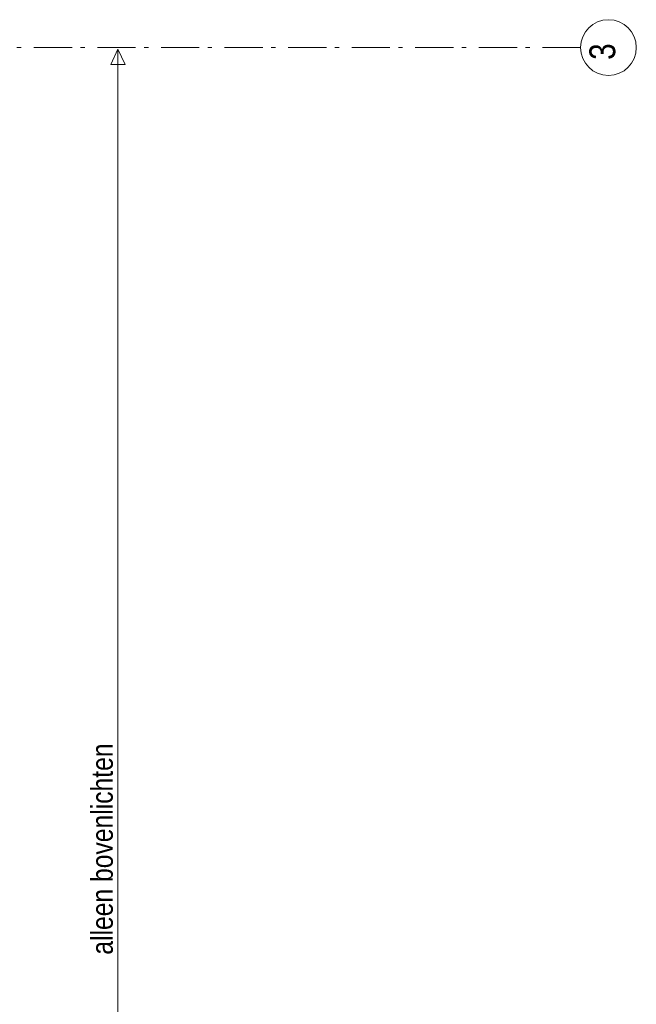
# Model space of a CAD drawing. Header units: millimetres. Extents: x 274611 to 749520, y 175257 to 298905.
# Tile 102 of 251: x 578054 to 582095, y 192185 to 198635. Entities that reach past the tile are written whole.
import ezdxf

# ---------------------------------------------------------------- set-up
doc = ezdxf.new("R2010")
doc.units = ezdxf.units.MM
doc.header["$LTSCALE"] = 400
doc.linetypes.add('STYLE_06', pattern=[1.041641, 0.625, -0.208282, 0.069427, -0.138931])
doc.layers.add('None', color=7, linetype='Continuous', lineweight=9)
doc.layers.add('Tekst', color=140, linetype='Continuous', lineweight=15)
doc.styles.add('Arial Narrow', font='ARIALN.TTF', dxfattribs={"height": 222.25})

# ---------------------------------------------------------------- blocks, each defined once
blk = doc.blocks.new('*U1370')
at = {"layer": 'None', "color": 140, "lineweight": 15}
for p, q in [((59217.1, -20120), (59170.5, -20220)), ((59217.1, -20120), (59263.7, -20220)), ((59263.7, -20220), (59170.5, -20220))]:
    blk.add_line(p, q, dxfattribs=at)
at = {"layer": 'None', "color": 140, "linetype": 'Continuous', "lineweight": 15}
for q in [(59217.1, -20120), (59217.1, -30920)]:
    blk.add_line((59217.1, -24400), q, dxfattribs=at)
at = {"layer": 'Tekst', "color": 0, "insert": (59042.6, -26052.5), "char_height": 141.111, "attachment_point": 1, "rotation": 90, "style": 'Arial Narrow'}
blk.add_mtext('alleen bovenlichten', dxfattribs=at)

msp = doc.modelspace()

# ---------------------------------------------------------------- linework, layer by layer
at = {"layer": 'None', "color": 43, "linetype": 'STYLE_06', "lineweight": 9}
msp.add_line((581730.22162, 198452.18879), (548010.32099, 198452.18879), dxfattribs=at)
at = {"layer": 'None', "color": 43, "linetype": 'Continuous', "lineweight": 9}
msp.add_circle((581912.82804, 198452.18879), 182.60642, dxfattribs=at)

# ---------------------------------------------------------------- block references
at = {"layer": 'None', "color": 7}
msp.add_blockref('*U1370', (519480.22162, 218562.18879), dxfattribs=at)

# ---------------------------------------------------------------- texts
at = {"layer": 'None', "color": 43, "insert": (581787.94471, 198371.73356), "char_height": 169.33333, "width": 160.910466, "attachment_point": 1, "rotation": 90, "style": 'Arial Narrow'}
msp.add_mtext('3', dxfattribs=at)

doc.saveas('drawing.dxf')
